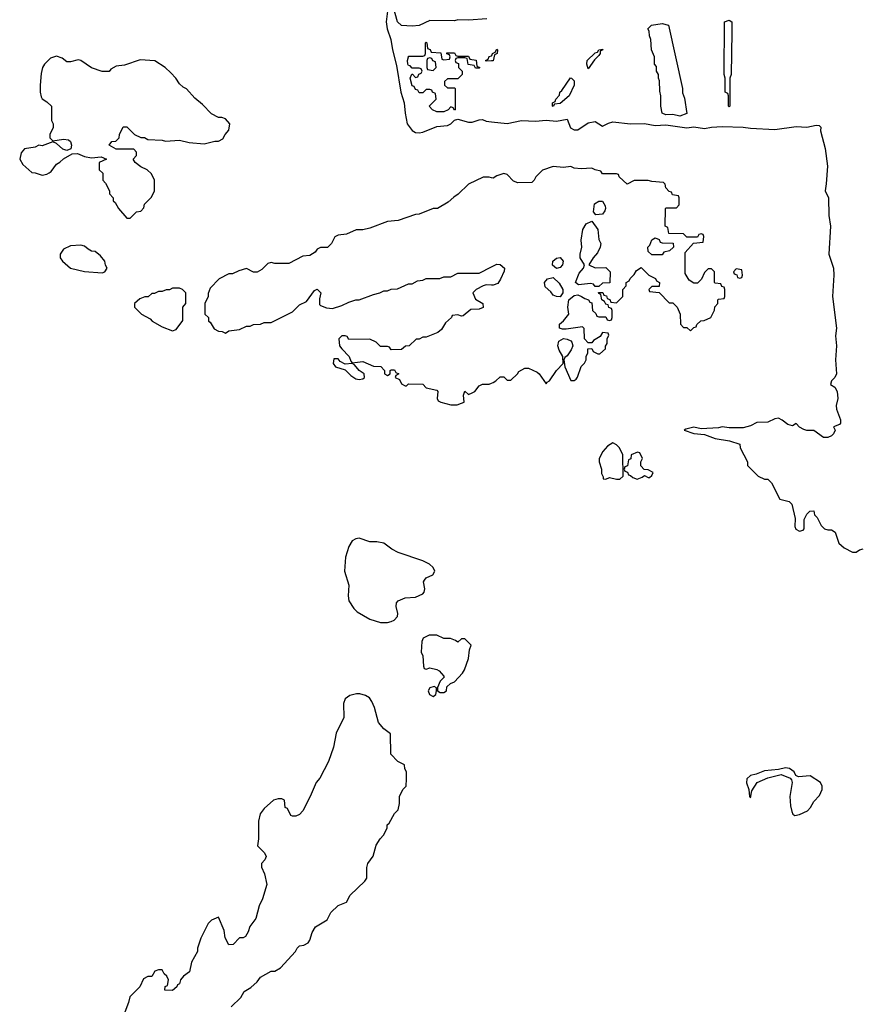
# Model space of a CAD drawing. Header units: inches. Extents: x 2386215 to 2556187, y 580866 to 760840.
# Tile 25 of 203: x 2497322 to 2502106, y 612810 to 618402. Entities that reach past the tile are written whole.
import ezdxf

# ---------------------------------------------------------------- set-up
doc = ezdxf.new("R2010")
doc.units = ezdxf.units.IN
doc.header["$MEASUREMENT"] = 0
doc.layers.add('C4691', color=7, linetype='Continuous')
doc.layers.add('C5601', color=7, linetype='Continuous')

msp = doc.modelspace()

# ---------------------------------------------------------------- linework, layer by layer
at = {"layer": 'C4691', "color": 5, "elevation": 40}
for points in [[(2499410.8, 618450), (2499402.8, 618390), (2499407.6, 618350), (2499429.1, 618290), (2499439, 618230), (2499461.5, 618141.5), (2499486, 617990), (2499504.9, 617930), (2499510.5, 617870.5), (2499522.6, 617810), (2499550, 617772.4), (2499570, 617761.1), (2499590, 617758.7), (2499610, 617763.1), (2499690, 617795.5), (2499750, 617800.5), (2499769, 617810), (2499790, 617831), (2499810, 617836), (2499870, 617820.5), (2499890, 617819.3), (2499930, 617833.4), (2499950, 617834), (2499970, 617824.9), (2500000, 617821.7)], [(2499973.2, 618406.8), (2499870, 618399), (2499810, 618401.2), (2499790, 618395.3), (2499650, 618398), (2499590, 618369.5), (2499550, 618365.6), (2499490, 618367.8), (2499467.6, 618390), (2499443.7, 618470)], [(2500000, 618167.5), (2499970, 618166), (2499966, 618170), (2499982, 618178), (2499987.3, 618192.7), (2500000, 618197.3)], [(2500000, 617504.4), (2499987.3, 617507.3), (2499952.7, 617507.3), (2499870, 617468), (2499812, 617410), (2499786.4, 617393.6), (2499755.3, 617364.7), (2499694, 617330), (2499670, 617328.7), (2499590, 617298), (2499570, 617295.3), (2499470, 617262), (2499410, 617255.3), (2499310, 617218), (2499270, 617208.7), (2499231.6, 617208.4), (2499176.9, 617183.1), (2499130, 617178), (2499111.6, 617168.4), (2499092, 617130), (2499070, 617108), (2499030, 617108), (2499010, 617098), (2498999.1, 617080.9), (2498970, 617062), (2498930, 617058), (2498850, 617018), (2498770, 617018), (2498750, 617022), (2498730, 617018), (2498696.9, 616983.1), (2498670, 616968.7), (2498648.9, 616968.9), (2498610, 616988), (2498565.4, 616974.6), (2498530, 616958), (2498510, 616958), (2498454, 616930), (2498403.6, 616876.4), (2498392.7, 616847.3), (2498392, 616830), (2498374, 616790), (2498374, 616730), (2498394, 616710), (2498394, 616690), (2498403.6, 616683.6), (2498425.4, 616645.4), (2498450, 616632), (2498471.6, 616631.6), (2498490, 616622), (2498510, 616634), (2498570, 616642), (2498610, 616662), (2498630, 616662), (2498648.9, 616671.1), (2498690, 616672), (2498710, 616682), (2498750, 616682), (2498870, 616742), (2498910, 616782), (2498950, 616802), (2498996.4, 616863.6), (2499010, 616872), (2499031.3, 616850), (2499023.5, 616816.5), (2499024.5, 616784.5), (2499030, 616778), (2499064.5, 616764.5), (2499098, 616762), (2499150, 616778), (2499190, 616798), (2499230, 616811.3), (2499250, 616811.3), (2499330, 616842), (2499366, 616850), (2499390, 616862), (2499410, 616862), (2499430, 616872), (2499467.3, 616872.7), (2499530, 616902), (2499550, 616902), (2499580.4, 616919.6), (2499610, 616922), (2499630, 616932), (2499707.3, 616932.7), (2499730, 616942), (2499770, 616942), (2499810, 616962), (2499930, 616962), (2500000, 616998.4)], [(2500000, 616893.7), (2499970, 616895.3), (2499954, 616890), (2499914, 616870), (2499894, 616850), (2499910, 616814), (2499952, 616790), (2499952.7, 616767.3), (2499930, 616758), (2499883.6, 616756.4), (2499839.6, 616720.4), (2499830, 616718), (2499810, 616726), (2499778, 616722), (2499774, 616710), (2499739.6, 616680.4), (2499716.9, 616643.1), (2499695.3, 616624.7), (2499630, 616598), (2499610, 616598), (2499590, 616588), (2499572.7, 616587.3), (2499534, 616550), (2499512.7, 616547.3), (2499490, 616528), (2499430, 616526), (2499422, 616542), (2499410, 616546), (2499370, 616546), (2499346, 616570), (2499310, 616588), (2499190, 616586), (2499182, 616602), (2499170, 616606), (2499150, 616606), (2499134, 616590), (2499138, 616550), (2499150, 616532), (2499192, 616490), (2499202, 616462), (2499210, 616454), (2499270, 616461), (2499330, 616434), (2499371.6, 616431.6), (2499394, 616410), (2499394, 616390), (2499410, 616382), (2499426, 616390), (2499426, 616410), (2499430, 616414), (2499450, 616414), (2499458, 616398), (2499474, 616390), (2499458, 616382), (2499454, 616370), (2499478, 616358), (2499490, 616334), (2499510, 616322), (2499518, 616322), (2499530, 616334), (2499610, 616331.3), (2499630, 616311.3), (2499690, 616298), (2499696, 616290), (2499691.3, 616250), (2499698, 616238), (2499712, 616230), (2499770, 616214), (2499805.2, 616214.8), (2499830, 616224.7), (2499846, 616230), (2499842, 616270), (2499850, 616292), (2499870, 616274), (2499890, 616282), (2499906, 616290), (2499930, 616322), (2499948.9, 616331.1), (2499987.3, 616332.7), (2500000, 616337.9)], [(2498523.1, 612796.9), (2498578, 612850), (2498596.4, 612883.6), (2498634.6, 612905.4), (2498670, 612938), (2498690, 612964.7), (2498750, 612998), (2498770, 612998), (2498803.1, 613016.9), (2498888, 613110), (2498898, 613130), (2498910, 613142), (2498934.6, 613145.4), (2498960.4, 613159.6), (2498970, 613174), (2498982, 613218), (2499002, 613250), (2499068, 613290), (2499089.1, 613330.9), (2499129.1, 613370.9), (2499178, 613390), (2499198, 613430), (2499282, 613510), (2499292.9, 613527.1), (2499293.6, 613586.4), (2499299, 613610), (2499328.9, 613651.1), (2499345.6, 613714.4), (2499369.1, 613750.9), (2499388, 613770), (2499408, 613810), (2499408, 613830), (2499420.4, 613839.6), (2499450, 613894), (2499470, 613914), (2499478, 613950), (2499478, 613990), (2499498, 614030), (2499515.3, 614050), (2499518, 614090), (2499518, 614130), (2499508.4, 614148.4), (2499506, 614170), (2499468.9, 614188.9), (2499428.7, 614230), (2499427.3, 614347.3), (2499390, 614375.3), (2499359, 614410), (2499335.5, 614495.5), (2499322, 614530), (2499308, 614550), (2499284.7, 614564.7), (2499253.6, 614573.6), (2499233.6, 614573.6), (2499196.9, 614563.1), (2499170, 614546), (2499161, 614519), (2499161.4, 614438.6), (2499118, 614350), (2499102.8, 614270), (2499076, 614190), (2499025.4, 614094.6), (2499004.7, 614070), (2498971.3, 613990), (2498930, 613908.7), (2498910, 613888.7), (2498890, 613878), (2498870, 613878), (2498862, 613882), (2498842, 613922), (2498828.4, 613928.4), (2498826, 613970), (2498810, 613978), (2498790, 613978), (2498762, 613970), (2498710, 613922), (2498687.9, 613892.1), (2498678, 613850), (2498678, 613750), (2498672, 613710), (2498712, 613670), (2498722, 613650), (2498714, 613630), (2498694, 613610), (2498694, 613590), (2498711.1, 613551.1), (2498724.7, 613490), (2498701, 613410), (2498681, 613370), (2498662, 613298), (2498627.9, 613252.1), (2498618.8, 613221.2), (2498603.6, 613196.4), (2498590, 613188), (2498570, 613188), (2498534, 613150), (2498510, 613148), (2498488.4, 613188.4), (2498482, 613230), (2498450, 613306), (2498410, 613288), (2498392, 613270), (2498350, 613186), (2498331.6, 613128.4), (2498331.3, 613110), (2498298, 613050), (2498285.4, 612994.6), (2498252, 612970), (2498234, 612950), (2498230, 612926), (2498218, 612922), (2498214, 612910), (2498190, 612888.7), (2498146, 612890), (2498148, 612912), (2498162, 612918), (2498166, 612950), (2498158, 612970), (2498143.1, 612983.1), (2498130, 613006), (2498110, 613006), (2498090, 612998), (2498072, 612968), (2498050, 612968), (2498025.4, 612954.6), (2498004.7, 612910), (2497947.9, 612852.1), (2497939.8, 612820.2), (2497895.3, 612704.7)]]:
    msp.add_lwpolyline(points, dxfattribs=at)
for points in [[(2499730, 618174), (2499762, 618178), (2499766, 618190), (2499762, 618202), (2499747.3, 618207.3), (2499747.3, 618212.7), (2499790, 618214), (2499798, 618198), (2499810, 618194), (2499870, 618194), (2499878, 618178), (2499912.7, 618172.7), (2499918, 618138), (2499934, 618130), (2499930, 618126), (2499910, 618126), (2499902, 618142), (2499867.3, 618147.3), (2499862, 618182), (2499850, 618186), (2499810, 618186), (2499798, 618182), (2499794, 618170), (2499798, 618158), (2499812.7, 618152.7), (2499814, 618130), (2499834, 618110), (2499834, 618090), (2499810, 618066), (2499750, 618066), (2499734, 618050), (2499734, 618030), (2499750, 618014), (2499790, 618014), (2499794, 618010), (2499794, 617890), (2499790, 617888), (2499782, 617902), (2499770, 617906), (2499754, 617890), (2499730, 617878), (2499690, 617878), (2499666, 617890), (2499646, 617910), (2499686, 617950), (2499682, 617982), (2499666, 617990), (2499662, 618002), (2499650, 618006), (2499630, 618006), (2499610, 617986), (2499590, 617986), (2499582, 618002), (2499570, 618006), (2499562, 618022), (2499550, 618026), (2499538, 618070), (2499548.4, 618091.6), (2499552.7, 618092.7), (2499570, 618074), (2499582, 618078), (2499587.3, 618092.7), (2499602, 618098), (2499606, 618110), (2499602, 618122), (2499590, 618126), (2499550, 618126), (2499539, 618139), (2499530, 618142), (2499525.2, 618150), (2499524, 618170), (2499528.9, 618191.1), (2499530, 618194), (2499610, 618194), (2499622, 618198), (2499626, 618210), (2499626, 618270), (2499630, 618274), (2499634, 618270), (2499638, 618238), (2499652.7, 618232.7), (2499658, 618218), (2499712.7, 618212.7), (2499718, 618178)], [(2497530, 618194), (2497496.9, 618183.1), (2497462, 618150), (2497451.3, 618130), (2497443.5, 618096.5), (2497437.3, 618030), (2497437.3, 617990), (2497443, 617963), (2497450, 617951.3), (2497476, 617936), (2497502, 617910), (2497502, 617830), (2497512, 617810), (2497512, 617790), (2497494, 617750), (2497494, 617730), (2497510, 617714), (2497570, 617722.8), (2497598.5, 617718.5), (2497611, 617710), (2497616, 617690), (2497612, 617668), (2497590, 617659), (2497566.3, 617666.3), (2497530, 617698), (2497510, 617708), (2497450, 617685.2), (2497430, 617689), (2497410, 617677.2), (2497350, 617668), (2497330, 617646), (2497322, 617610), (2497339.6, 617579.6), (2497390, 617534), (2497410, 617532), (2497450, 617518), (2497476.4, 617523.6), (2497490, 617532), (2497500.4, 617539.6), (2497530, 617582), (2497550, 617592), (2497570, 617612), (2497620.4, 617639.6), (2497650, 617642), (2497690, 617624.7), (2497730, 617618), (2497783.6, 617623.6), (2497814, 617610), (2497774, 617590), (2497774, 617550), (2497794, 617530), (2497794, 617490), (2497810, 617474), (2497832, 617430), (2497832.7, 617412.7), (2497852, 617390), (2497852.7, 617372.7), (2497863.6, 617363.6), (2497882, 617330), (2497930, 617274), (2497950, 617274), (2497986, 617310), (2498010, 617314), (2498027.3, 617332.7), (2498030, 617354), (2498070, 617394), (2498088, 617430), (2498088, 617490), (2498070, 617526), (2498046, 617550), (2498010, 617566), (2497978, 617590), (2497966, 617610), (2497986, 617630), (2497986, 617650), (2497970, 617666), (2497870, 617666), (2497829.1, 617689.1), (2497846, 617710), (2497867.3, 617712.7), (2497886, 617730), (2497888, 617750), (2497910, 617794), (2497930, 617794), (2497974, 617750), (2498010, 617732), (2498030, 617732), (2498050, 617722), (2498130, 617718), (2498150, 617712), (2498230, 617718), (2498283.5, 617703.5), (2498370, 617696), (2498430, 617712), (2498450, 617712), (2498474.6, 617725.4), (2498488, 617750), (2498510, 617774), (2498515.3, 617810), (2498490, 617838), (2498470, 617846), (2498450, 617846), (2498410, 617868), (2498360.4, 617920.4), (2498316.4, 617956.4), (2498268.4, 618008.4), (2498250, 618018), (2498230, 618038), (2498209.1, 618069.1), (2498180.2, 618100.2), (2498148, 618130), (2498090, 618168), (2498005.4, 618174.6), (2497916.9, 618143.1), (2497870, 618138), (2497839.6, 618120.4), (2497830, 618108), (2497790, 618108), (2497730, 618128.7), (2497670, 618169), (2497653.6, 618173.6), (2497610, 618162), (2497590, 618162), (2497563.1, 618183.1)], [(2499650, 618186), (2499638, 618182), (2499634, 618170), (2499634, 618130), (2499638, 618118), (2499670, 618114), (2499686, 618130), (2499682, 618162), (2499667.3, 618167.3), (2499662, 618182)], [(2497670, 617122), (2497610, 617118), (2497570, 617098), (2497552, 617070), (2497552, 617050), (2497564.7, 617030), (2497610, 616991.3), (2497690, 616972), (2497790, 616964.7), (2497806, 616970), (2497818, 616990), (2497808.4, 617008.4), (2497806, 617030), (2497780.4, 617060.4), (2497750, 617086), (2497730, 617088), (2497710, 617098), (2497690, 617115.3)], [(2498230, 616878), (2498190, 616878), (2498171.6, 616868.4), (2498152.7, 616867.3), (2498130, 616858), (2498110, 616858), (2498087.3, 616847.3), (2498072.7, 616847.3), (2498051.6, 616828.4), (2498032.7, 616827.3), (2498003.6, 616816.4), (2497974, 616790), (2497974, 616770), (2498014, 616730), (2498063.6, 616703.6), (2498074, 616690), (2498130, 616658), (2498190, 616634), (2498210, 616642), (2498247.3, 616692.7), (2498248, 616770), (2498266, 616790), (2498266, 616850), (2498246, 616870)], [(2499130, 616475.3), (2499104.7, 616475.3), (2499102, 616450), (2499114, 616430), (2499170, 616414), (2499201.1, 616381.1), (2499230, 616362.8), (2499250, 616358.8), (2499270, 616362.8), (2499279, 616370), (2499278, 616390), (2499249.3, 616409.3), (2499222, 616442), (2499210, 616448.7), (2499170, 616446), (2499141.2, 616461.2)], [(2499250, 615457.2), (2499230, 615454), (2499210, 615442), (2499190.8, 615410), (2499170.8, 615350), (2499166, 615270), (2499190.9, 615190.9), (2499186, 615130), (2499190, 615102), (2499218.5, 615058.5), (2499238.5, 615038.5), (2499310, 614998), (2499370, 614978), (2499410, 614978), (2499430, 614984.7), (2499448.4, 614991.6), (2499467.3, 615012.7), (2499468, 615030), (2499459, 615070), (2499462, 615090), (2499470, 615102), (2499510, 615118), (2499570, 615122), (2499610, 615142), (2499618, 615150), (2499622, 615170), (2499615.3, 615210), (2499620.2, 615219.8), (2499630, 615231.3), (2499668, 615250), (2499678, 615270), (2499668.7, 615290), (2499648, 615310), (2499610, 615328.7), (2499470, 615375.3), (2499434.6, 615394.6), (2499389.1, 615429.1), (2499350, 615437.2), (2499310, 615437.2)], [(2499647.3, 614907.3), (2499612, 614890), (2499604.7, 614870), (2499602, 614810), (2499611.6, 614788.4), (2499614, 614730), (2499618, 614718), (2499630, 614714), (2499650, 614722), (2499690, 614712), (2499703.6, 614703.6), (2499730, 614674), (2499732, 614668), (2499710, 614646), (2499694, 614610), (2499694, 614590), (2499710, 614582), (2499730, 614582), (2499746, 614590), (2499747.3, 614612.7), (2499767.3, 614632.7), (2499790, 614642), (2499835.3, 614690), (2499848, 614710), (2499870, 614774), (2499876.4, 614823.6), (2499886, 614850), (2499850, 614886), (2499830, 614886), (2499810, 614866), (2499796.4, 614876.4), (2499767.3, 614887.3), (2499730, 614888), (2499690, 614906)], [(2499675.3, 614615.3), (2499650, 614608), (2499641, 614590), (2499647.7, 614570), (2499670, 614558.8), (2499684, 614570), (2499688.7, 614590), (2499688, 614608)]]:
    msp.add_lwpolyline(points, close=True, dxfattribs=at)
at = {"layer": 'C5601', "color": 5, "elevation": 40}
for points in [[(2501350, 617906), (2501346, 617910), (2501346, 617970), (2501342, 617982), (2501328, 617990), (2501328, 618070), (2501322, 618090), (2501324, 618390), (2501350, 618398.8), (2501364.7, 618390), (2501364.7, 618330), (2501362, 618090), (2501354, 618070), (2501354, 617910)], [(2501070, 617854), (2501030, 617864), (2500990, 617861.2), (2500968.7, 617870), (2500962, 617910), (2500962, 617970), (2500956.4, 617996.4), (2500954.6, 618054.6), (2500948, 618070), (2500948, 618090), (2500938, 618110), (2500936.4, 618136.4), (2500926, 618150), (2500926, 618190), (2500908, 618230), (2500906, 618290), (2500898, 618310), (2500896.4, 618336.4), (2500888, 618350), (2500908, 618370), (2500970, 618380.5), (2501004.7, 618370), (2501084.7, 618010), (2501085.4, 617985.4), (2501095.3, 617955.3), (2501110, 617868.7)], [(2500550, 618122), (2500540.9, 618150), (2500544.5, 618170), (2500590, 618214), (2500603.1, 618216.9), (2500610, 618230.8), (2500630, 618234), (2500632, 618230), (2500618, 618222), (2500618, 618210), (2500610, 618198), (2500586, 618174)], [(2500350, 617908.7), (2500346, 617910), (2500346, 617930), (2500362, 617938), (2500366, 617950), (2500387.3, 617972.7), (2500388, 617990), (2500400.4, 617999.6), (2500448.9, 618071.1), (2500454, 618070), (2500470, 618054), (2500470.5, 618029.5), (2500442, 617970), (2500390, 617926), (2500358, 617922)], [(2500592.9, 617292.9), (2500579.3, 617310), (2500584.5, 617355.5), (2500610, 617372), (2500630, 617372), (2500645.2, 617345.2), (2500648, 617330), (2500644.1, 617315.9), (2500630, 617298)], [(2500590, 616992), (2500650, 616994), (2500674, 616970), (2500672.7, 616907.3), (2500630, 616906), (2500610, 616886), (2500590, 616886), (2500579, 616899), (2500563.1, 616903.1), (2500495.3, 616895.3), (2500478, 616910), (2500498.6, 616961.4), (2500522, 616990), (2500528.7, 617010), (2500504, 617050), (2500504, 617070), (2500513.2, 617110), (2500508.9, 617148.9), (2500519, 617210), (2500538, 617242), (2500570, 617258), (2500604, 617210), (2500610, 617154), (2500621, 617130), (2500618, 617110), (2500602, 617078), (2500578, 617050), (2500554, 617010)], [(2500910, 617066), (2500890, 617086), (2500888.7, 617110), (2500899, 617121), (2500910, 617152), (2500930, 617162), (2500952.7, 617152.7), (2500958, 617138), (2500970, 617134), (2501032.7, 617132.7), (2501034, 617110), (2501011.3, 617088.7), (2500978, 617082), (2500970, 617066)], [(2500370, 616988.7), (2500346.8, 617006.8), (2500349.3, 617030), (2500370, 617046.8), (2500390, 617050.8), (2500406.8, 617030), (2500402.8, 617010), (2500390, 616994)], [(2500390, 616828), (2500368.9, 616828.9), (2500350, 616838), (2500336.5, 616856.5), (2500305.2, 616885.2), (2500302, 616910), (2500318, 616930), (2500350, 616938), (2500385.4, 616905.4), (2500404.7, 616870), (2500404.7, 616850)], [(2501390, 616986), (2501374, 616970), (2501378, 616958), (2501392.7, 616952.7), (2501398, 616938), (2501410, 616934), (2501422, 616938), (2501426, 616950), (2501422, 616982)], [(2500690, 615998), (2500659.6, 615980.4), (2500632, 615950), (2500612, 615910), (2500612, 615890), (2500624.7, 615850), (2500625.4, 615825.4), (2500634, 615806), (2500634, 615794), (2500650, 615792), (2500670, 615802), (2500710, 615792), (2500730, 615792), (2500748, 615810), (2500746, 615930), (2500728, 615970), (2500710, 615988)], [(2500830, 615946), (2500794, 615930), (2500791.6, 615908.4), (2500778, 615902), (2500772.7, 615867.3), (2500758, 615862), (2500754, 615850), (2500758, 615838), (2500772.7, 615832.7), (2500778, 615818), (2500790, 615814), (2500802, 615802), (2500827.3, 615792.7), (2500856.4, 615803.6), (2500870, 615814), (2500890, 615802), (2500898, 615802), (2500910, 615814), (2500918, 615830), (2500890, 615846), (2500867.3, 615847.3), (2500848, 615868), (2500848, 615890), (2500858, 615910), (2500842, 615942)], [(2501670, 614153), (2501630, 614144), (2501550, 614135.6), (2501503.4, 614116.6), (2501470, 614109.3), (2501450.7, 614090), (2501448.7, 614068.7), (2501461, 614030), (2501464.7, 613990), (2501470, 613982), (2501478, 614022), (2501509.3, 614070.7), (2501570, 614097.3), (2501645.2, 614114.8), (2501695.2, 614095.2), (2501704.5, 614084.5), (2501707.7, 614070), (2501694.9, 613990), (2501698, 613938), (2501705.2, 613905.2), (2501710.7, 613890.7), (2501723.4, 613883.4), (2501750, 613888), (2501795.3, 613910), (2501812.5, 613927.5), (2501830, 613962), (2501863.1, 613996.9), (2501878, 614030), (2501878, 614050), (2501868, 614070), (2501810, 614108.7), (2501742.5, 614102.5), (2501729.2, 614109.2), (2501718, 614130), (2501692.7, 614150)]]:
    msp.add_lwpolyline(points, close=True, dxfattribs=at)
for points in [[(2500000, 618197.3), (2500002, 618198), (2500006, 618210), (2500022, 618218), (2500030, 618234), (2500034, 618230), (2500032, 618210), (2500018, 618202), (2500010, 618168), (2500000, 618167.5)], [(2500000, 617821.7), (2500090, 617812.4), (2500170, 617828.7), (2500250, 617824.9), (2500310, 617830.8), (2500370, 617824.9), (2500430, 617836), (2500448.1, 617788.1), (2500470, 617776.4), (2500490, 617775.8), (2500550, 617815.5), (2500590, 617823), (2500630, 617796.3), (2500665.3, 617814.7), (2500690, 617821.7), (2500790, 617810.3), (2500870, 617812), (2500930, 617801.6), (2500990, 617803.8), (2501110, 617788.5), (2501150, 617792.4), (2501210, 617783.1), (2501250, 617792.2), (2501310, 617794.4), (2501430, 617792.2), (2501470, 617786), (2501610, 617778.9), (2501730, 617794.3), (2501790, 617792), (2501843.5, 617803.5), (2501861, 617801), (2501870, 617792), (2501868, 617770), (2501895.3, 617670), (2501907.8, 617570), (2501901.3, 617470), (2501894, 617430), (2501913.1, 617390), (2501916, 617290), (2501925.3, 617230), (2501916.4, 617070), (2501941.7, 616990), (2501944, 616950), (2501937, 616830), (2501958.3, 616650), (2501953.5, 616606.5), (2501958.5, 616550), (2501953.4, 616470), (2501958.7, 616390), (2501950, 616369.2), (2501930.8, 616350), (2501924.7, 616330), (2501950, 616314), (2501963.1, 616290), (2501967, 616250), (2501957.1, 616210), (2501958.4, 616190), (2501982, 616130), (2501982, 616110), (2501976.9, 616103.1), (2501942, 616090), (2501952, 616070), (2501942, 616050), (2501930, 616038), (2501909.3, 616029.3), (2501886, 616030), (2501830, 616068), (2501791.1, 616068.9), (2501774.6, 616074.6), (2501750, 616088), (2501730, 616108), (2501710, 616095.3), (2501682, 616102), (2501650, 616128), (2501630, 616138), (2501610, 616135.3), (2501570, 616115.3), (2501506.4, 616113.6), (2501470, 616095.3), (2501430, 616084), (2501350, 616084), (2501310, 616089), (2501290, 616084), (2501190, 616079), (2501150, 616088), (2501103.6, 616076.4), (2501094, 616070), (2501150, 616052), (2501210, 616046), (2501270, 616024), (2501350.9, 616010.9), (2501411, 615991), (2501412, 615970), (2501454, 615890), (2501454, 615870), (2501514, 615810), (2501550, 615792), (2501570, 615792), (2501590, 615772), (2501638, 615678), (2501690, 615666), (2501706, 615650), (2501723.8, 615570), (2501723.4, 615523.4), (2501728.2, 615508.2), (2501750, 615498), (2501770, 615502), (2501775.3, 615510), (2501776.4, 615563.6), (2501790, 615594), (2501808.4, 615611.6), (2501830, 615612), (2501834, 615590), (2501850, 615574), (2501872, 615530), (2501891.1, 615511.1), (2501910, 615504.7), (2501930, 615504.7), (2501950.7, 615490.7), (2501972, 615430), (2502002, 615402), (2502050, 615378), (2502070, 615378), (2502090, 615391.3), (2502110, 615396)], [(2500000, 616337.9), (2500010, 616342), (2500026, 616350), (2500050, 616374), (2500070, 616374), (2500090, 616354), (2500110, 616354), (2500148, 616390), (2500156.4, 616403.6), (2500190, 616422), (2500210, 616422), (2500259.8, 616399.8), (2500272, 616390), (2500310, 616334), (2500316.4, 616343.6), (2500330, 616351.3), (2500369.6, 616410.4), (2500408, 616450), (2500405.2, 616490), (2500384.4, 616524.4), (2500377, 616550), (2500383.2, 616576.8), (2500409.1, 616590.9), (2500430, 616588), (2500450, 616578.8), (2500457.3, 616570), (2500461.6, 616550), (2500453.5, 616526.5), (2500430, 616493.2), (2500416.9, 616483.1), (2500411.3, 616470), (2500416, 616430), (2500450, 616352), (2500470, 616352), (2500480.4, 616359.6), (2500488.9, 616371.1), (2500510, 616432), (2500528.9, 616451.1), (2500538, 616470), (2500538, 616490), (2500548, 616510), (2500548, 616532), (2500570, 616534), (2500578, 616518), (2500603.6, 616503.6), (2500616.4, 616503.6), (2500647.3, 616532.7), (2500647.3, 616547.3), (2500656.4, 616563.6), (2500658, 616590), (2500666, 616610), (2500662, 616622), (2500630, 616626), (2500618, 616602), (2500579.6, 616580.4), (2500570, 616566), (2500550, 616566), (2500528.9, 616588.9), (2500527.3, 616647.3), (2500518, 616658), (2500424.7, 616644.7), (2500404, 616644), (2500386, 616650), (2500387.3, 616672.7), (2500410, 616692), (2500439, 616730), (2500433.2, 616770), (2500439, 616810), (2500470, 616834.8), (2500490, 616838.8), (2500510.7, 616830.7), (2500530, 616818), (2500551.6, 616811.6), (2500558, 616798), (2500570, 616794), (2500574, 616750), (2500592.7, 616732.7), (2500598, 616718), (2500610, 616714), (2500650, 616714), (2500658, 616698), (2500670, 616694), (2500682, 616698), (2500686, 616710), (2500686, 616750), (2500682, 616762), (2500667.3, 616767.3), (2500662, 616782), (2500650, 616786), (2500642, 616802), (2500626, 616810), (2500622, 616842), (2500610, 616846), (2500607.3, 616852.7), (2500632.7, 616852.7), (2500638, 616838), (2500652.7, 616832.7), (2500658, 616818), (2500672.7, 616812.7), (2500678, 616798), (2500710, 616794), (2500746, 616830), (2500746, 616870), (2500766, 616890), (2500766, 616910), (2500782, 616918), (2500787.3, 616932.7), (2500810, 616954), (2500823.1, 616976.9), (2500850, 616994), (2500894, 616950), (2500931.6, 616931.6), (2500938, 616918), (2500954, 616910), (2500952.7, 616887.3), (2500910, 616886), (2500894, 616870), (2500898, 616858), (2500952.7, 616852.7), (2501010, 616794), (2501030, 616794), (2501054, 616770), (2501072, 616730), (2501072.7, 616672.7), (2501090, 616654), (2501110, 616654), (2501130, 616634), (2501150, 616654), (2501162, 616658), (2501166, 616670), (2501188.4, 616691.6), (2501207.3, 616692.7), (2501246, 616710), (2501267.3, 616752.7), (2501268.4, 616771.6), (2501286, 616790), (2501286, 616810), (2501290, 616814), (2501322, 616818), (2501326, 616830), (2501326, 616870), (2501322, 616882), (2501307.3, 616887.3), (2501302, 616902), (2501270, 616906), (2501266, 616910), (2501266, 616970), (2501250, 616986), (2501230, 616986), (2501210, 616966), (2501192.7, 616927.3), (2501170, 616906), (2501150, 616906), (2501123.1, 616923.1), (2501100.4, 616960.4), (2501100.4, 617079.6), (2501147.3, 617132.7), (2501202, 617138), (2501206, 617170), (2501202, 617182), (2501190, 617186), (2501178, 617182), (2501170, 617166), (2501110, 617166), (2501090, 617186), (2501007.3, 617187.3), (2501002, 617222), (2500986, 617230), (2500988, 617330), (2500990, 617334), (2501050, 617334), (2501066, 617350), (2501066, 617390), (2501062, 617402), (2501027.3, 617407.3), (2501022, 617422), (2501010, 617426), (2500990, 617446), (2500987.3, 617467.3), (2500976.4, 617476.4), (2500910, 617482), (2500890, 617488), (2500810, 617488), (2500770, 617468), (2500726, 617510), (2500722, 617522), (2500710, 617526), (2500630, 617526), (2500622, 617542), (2500588.4, 617548.4), (2500570, 617558), (2500510, 617555.3), (2500470, 617558), (2500450, 617568), (2500410, 617562), (2500350, 617568.7), (2500290, 617548), (2500252, 617510), (2500242, 617490), (2500230, 617478), (2500150, 617476), (2500124.8, 617484.8), (2500090, 617522), (2500070, 617528), (2500030, 617515.3), (2500010, 617502), (2500000, 617504.4)], [(2500000, 616998.4), (2500030, 617014), (2500050, 617012), (2500074, 616990), (2500072.7, 616972.7), (2500052.5, 616927.5), (2500035.9, 616904.1), (2500010, 616893.2), (2500000, 616893.7)]]:
    msp.add_lwpolyline(points, dxfattribs=at)

doc.saveas('drawing.dxf')
